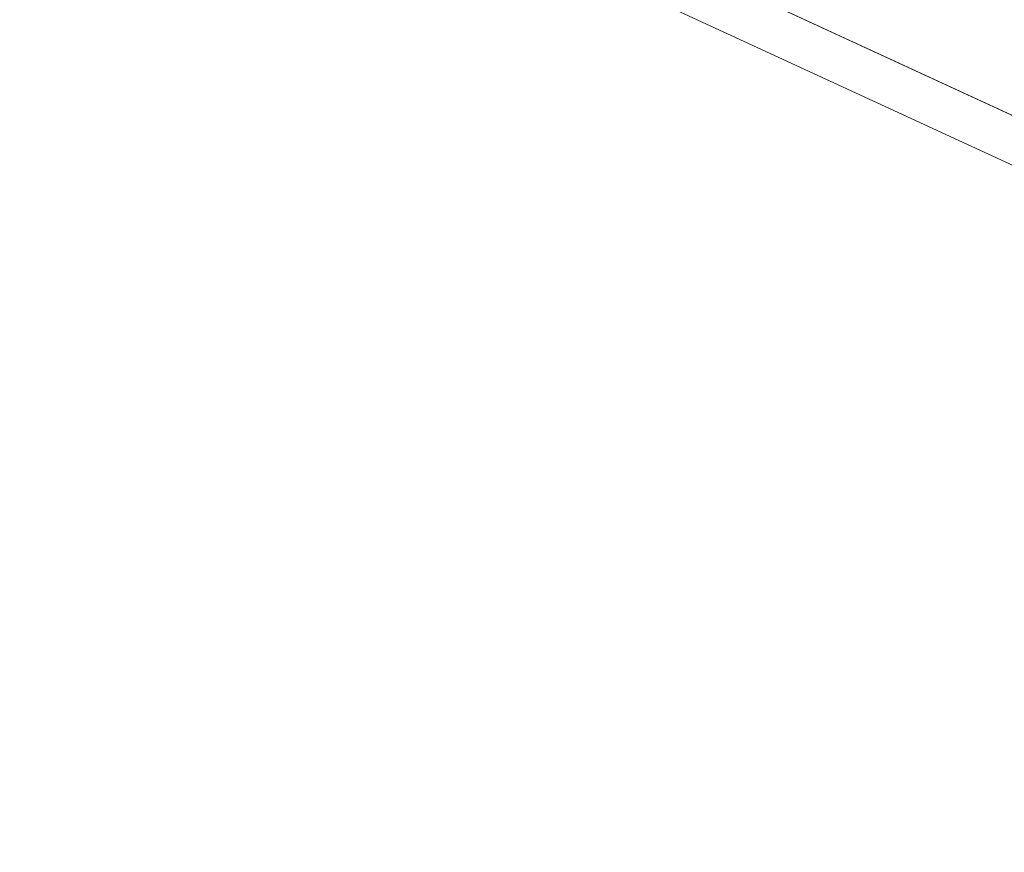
# Model space of a CAD drawing. Header units: inches. Extents: x -30 to 641, y 180 to 601.
# Tile 37 of 234: x 195 to 224, y 276 to 301. Entities that reach past the tile are written whole.
import ezdxf

# ---------------------------------------------------------------- set-up
doc = ezdxf.new("R2010")
doc.units = ezdxf.units.IN
doc.header["$MEASUREMENT"] = 0
doc.layers.add('1', color=7, linetype='Continuous')

# ---------------------------------------------------------------- blocks, each defined once
blk = doc.blocks.new('block 2919')
at = {"layer": '1', "color": 155, "lineweight": 18, "true_color": 0x4c7299}
blk.add_lwpolyline([(268.82, 277.947), (192.931, 312.954)], dxfattribs=at)
blk = doc.blocks.new('block 3844')
at = {"layer": '1', "color": 155, "lineweight": 18, "true_color": 0x4c7299}
blk.add_lwpolyline([(268.82, 276.464), (192.931, 311.471)], dxfattribs=at)
blk = doc.blocks.new('block 4690')
at = {"layer": '1', "color": 18, "lineweight": 13, "true_color": 0x4c0000}
blk.add_lwpolyline([(268.82, 277.947), (192.931, 312.954)], dxfattribs=at)
blk = doc.blocks.new('block 4692')
at = {"layer": '1', "color": 18, "lineweight": 13, "true_color": 0x4c0000}
blk.add_lwpolyline([(268.82, 277.947), (192.931, 312.954)], dxfattribs=at)
blk = doc.blocks.new('block 8458')
at = {"layer": '1', "color": 18, "lineweight": 13, "true_color": 0x4c0000}
blk.add_lwpolyline([(268.82, 277.947), (221.599, 299.729), (197.988, 310.621), (195.037, 311.982), (193.561, 312.663)], dxfattribs=at)

msp = doc.modelspace()

# ---------------------------------------------------------------- block references
at = {"layer": '1'}
for name in ['block 8458', 'block 2919', 'block 4690', 'block 4692', 'block 3844']:
    msp.add_blockref(name, (0, 0), dxfattribs=at)

doc.saveas('drawing.dxf')
